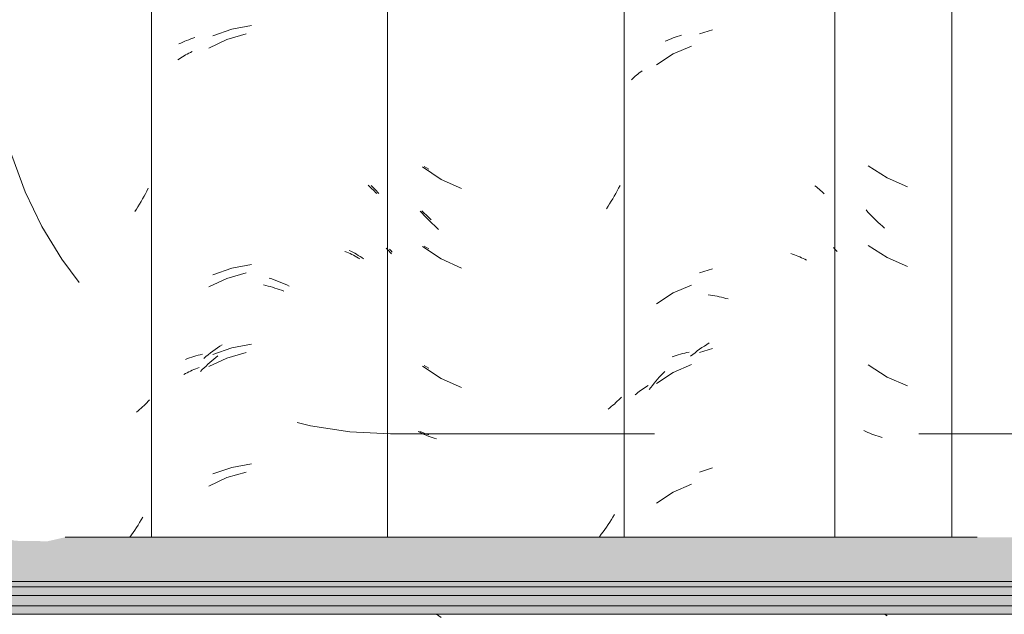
# Model space of a CAD drawing. Header units: metres. Extents: x -28.2 to 13.6, y -1.6 to 5.9.
# Tile 34 of 159: x -19.308 to -18.936, y 3.514 to 3.739. Entities that reach past the tile are written whole.
import ezdxf

# ---------------------------------------------------------------- set-up
doc = ezdxf.new("R2010")
doc.units = ezdxf.units.M
doc.linetypes.add('Traço', pattern=[0.00635, 0.003175, -0.003175])
for name, color, linetype, lineweight in [('A-ANNO-SYMB', 7, 'Continuous', 9), ('A-GLAZ-CWMG', 7, 'Continuous', 5), ('A-ROOF', 7, 'Continuous', 5)]:
    doc.layers.add(name, color=color, linetype=linetype, lineweight=lineweight)

# ---------------------------------------------------------------- blocks, each defined once
blk = doc.blocks.new('FP_106-D')
at = {"layer": 'A-GLAZ-CWMG', "color": 9, "true_color": 0xc0c0c0}
for p, q in [((-18.98714, 3.68373), (-18.98003, 3.67918)), ((-18.98003, 3.67918), (-18.97227, 3.67584)), ((-18.98726, 3.66624), (-18.988, 3.66705)), ((-18.98651, 3.66543), (-18.98726, 3.66624)), ((-18.98575, 3.66464), (-18.98651, 3.66543)), ((-18.98498, 3.66387), (-18.98575, 3.66464)), ((-18.9842, 3.66311), (-18.98498, 3.66387)), ((-18.98341, 3.66236), (-18.9842, 3.66311)), ((-18.98262, 3.66162), (-18.98341, 3.66236)), ((-18.98181, 3.66091), (-18.98262, 3.66162)), ((-18.98099, 3.6602), (-18.98181, 3.66091)), ((-18.99987, 3.65233), (-19.00032, 3.65286)), ((-18.9994, 3.6518), (-18.99987, 3.65233)), ((-18.98714, 3.65359), (-18.98003, 3.64904)), ((-18.99892, 3.65129), (-18.9994, 3.6518)), ((-18.98003, 3.64904), (-18.97227, 3.6457)), ((-18.98714, 3.60838), (-18.98003, 3.60382)), ((-18.98003, 3.60382), (-18.97227, 3.60048)), ((-18.98804, 3.58322), (-18.98877, 3.58358)), ((-18.9873, 3.58288), (-18.98804, 3.58322)), ((-18.98655, 3.58256), (-18.9873, 3.58288)), ((-18.98579, 3.58225), (-18.98655, 3.58256)), ((-18.98502, 3.58195), (-18.98579, 3.58225)), ((-18.98424, 3.58166), (-18.98502, 3.58195)), ((-18.98345, 3.58139), (-18.98424, 3.58166)), ((-18.98266, 3.58114), (-18.98345, 3.58139)), ((-18.98185, 3.5809), (-18.98266, 3.58114)), ((-18.981, 3.51402), (-18.98003, 3.5134))]:
    blk.add_line(p, q, dxfattribs=at)
blk = doc.blocks.new('FP_107-D')
at = {"layer": 'A-GLAZ-CWMG', "color": 9, "true_color": 0xc0c0c0}
for p, q in [((-19.05407, 3.72907), (-19.06099, 3.72607)), ((-19.06099, 3.72607), (-19.06727, 3.72192)), ((-19.07383, 3.71891), (-19.07329, 3.71932)), ((-19.07329, 3.71932), (-19.07273, 3.71972)), ((-19.07682, 3.71624), (-19.07636, 3.71671)), ((-19.07636, 3.71671), (-19.07588, 3.71717)), ((-19.07588, 3.71717), (-19.07539, 3.71762)), ((-19.07539, 3.71762), (-19.07488, 3.71806)), ((-19.07488, 3.71806), (-19.07437, 3.71849)), ((-19.07437, 3.71849), (-19.07383, 3.71891)), ((-19.00732, 3.67615), (-19.00678, 3.67574)), ((-19.00678, 3.67574), (-19.00624, 3.67532)), ((-19.00624, 3.67532), (-19.00572, 3.67489)), ((-19.00572, 3.67489), (-19.00522, 3.67446)), ((-19.00522, 3.67446), (-19.00472, 3.67401)), ((-19.00472, 3.67401), (-19.00424, 3.67355)), ((-19.00424, 3.67355), (-19.00378, 3.67309)), ((-19.01648, 3.65053), (-19.01578, 3.6503)), ((-19.01578, 3.6503), (-19.0151, 3.65007)), ((-19.0151, 3.65007), (-19.01442, 3.64982)), ((-19.01442, 3.64982), (-19.01375, 3.64955)), ((-19.01375, 3.64955), (-19.01309, 3.64927)), ((-19.01309, 3.64927), (-19.01244, 3.64899)), ((-19.01244, 3.64899), (-19.01181, 3.64868)), ((-19.01181, 3.64868), (-19.01118, 3.64837)), ((-19.01118, 3.64837), (-19.01056, 3.64804)), ((-19.05407, 3.63864), (-19.06099, 3.63564)), ((-19.06099, 3.63564), (-19.06727, 3.63149)), ((-19.0477, 3.63487), (-19.04687, 3.63477)), ((-19.04687, 3.63477), (-19.04604, 3.63465)), ((-19.04604, 3.63465), (-19.04521, 3.63451)), ((-19.04521, 3.63451), (-19.04437, 3.63436)), ((-19.04437, 3.63436), (-19.04354, 3.63419)), ((-19.04354, 3.63419), (-19.0427, 3.63401)), ((-19.0427, 3.63401), (-19.04186, 3.63381)), ((-19.04186, 3.63381), (-19.04102, 3.63359)), ((-19.04102, 3.63359), (-19.04018, 3.63336)), ((-19.05407, 3.6085), (-19.06099, 3.6055)), ((-19.06099, 3.6055), (-19.06727, 3.60135)), ((-19.0669, 3.60298), (-19.06624, 3.60372)), ((-19.06624, 3.60372), (-19.06556, 3.60446)), ((-19.06556, 3.60446), (-19.06488, 3.60518)), ((-19.06488, 3.60518), (-19.06418, 3.60588)), ((-19.07222, 3.5995), (-19.07165, 3.59987)), ((-19.07165, 3.59987), (-19.07106, 3.60023)), ((-19.07106, 3.60023), (-19.07047, 3.60057)), ((-19.07008, 3.59906), (-19.06946, 3.59987)), ((-19.06946, 3.59987), (-19.06884, 3.60067)), ((-19.06884, 3.60067), (-19.06821, 3.60145)), ((-19.06821, 3.60145), (-19.06756, 3.60222)), ((-19.06756, 3.60222), (-19.0669, 3.60298)), ((-19.07538, 3.59706), (-19.07489, 3.59749)), ((-19.07489, 3.59749), (-19.07438, 3.59791)), ((-19.07438, 3.59791), (-19.07386, 3.59832)), ((-19.07386, 3.59832), (-19.07332, 3.59872)), ((-19.07332, 3.59872), (-19.07278, 3.59911)), ((-19.07278, 3.59911), (-19.07222, 3.5995)), ((-19.05407, 3.56328), (-19.06099, 3.56028)), ((-19.06099, 3.56028), (-19.06727, 3.55614))]:
    blk.add_line(p, q, dxfattribs=at)
blk = doc.blocks.new('FP_108-D')
at = {"layer": 'A-GLAZ-CWMG', "color": 9, "true_color": 0xc0c0c0}
for p, q in [((-19.15521, 3.68348), (-19.15351, 3.68249)), ((-19.15524, 3.66588), (-19.1561, 3.66676)), ((-19.15437, 3.66502), (-19.15524, 3.66588)), ((-19.15349, 3.66417), (-19.15437, 3.66502)), ((-19.15259, 3.66334), (-19.15349, 3.66417)), ((-19.16913, 3.65204), (-19.16963, 3.65258)), ((-19.16863, 3.65152), (-19.16913, 3.65204)), ((-19.15521, 3.65334), (-19.15351, 3.65235)), ((-19.1681, 3.651), (-19.16863, 3.65152)), ((-19.16757, 3.65049), (-19.1681, 3.651)), ((-19.15521, 3.60812), (-19.15351, 3.60713)), ((-19.15605, 3.58289), (-19.15689, 3.58325)), ((-19.15518, 3.58255), (-19.15605, 3.58289)), ((-19.15431, 3.58223), (-19.15518, 3.58255)), ((-19.15343, 3.58192), (-19.15431, 3.58223))]:
    blk.add_line(p, q, dxfattribs=at)
blk = doc.blocks.new('FP_109-D')
at = {"layer": 'A-GLAZ-CWMG', "color": 9, "true_color": 0xc0c0c0}
for p, q in [((-19.22985, 3.73155), (-19.23672, 3.72832)), ((-19.22255, 3.73364), (-19.22985, 3.73155)), ((-19.24425, 3.72637), (-19.24362, 3.72668)), ((-19.24362, 3.72668), (-19.24297, 3.72698)), ((-19.24841, 3.72389), (-19.24785, 3.72427)), ((-19.24785, 3.72427), (-19.24728, 3.72465)), ((-19.24728, 3.72465), (-19.2467, 3.72502)), ((-19.2467, 3.72502), (-19.2461, 3.72537)), ((-19.2461, 3.72537), (-19.2455, 3.72572)), ((-19.2455, 3.72572), (-19.24488, 3.72605)), ((-19.24488, 3.72605), (-19.24425, 3.72637)), ((-19.17648, 3.6764), (-19.17597, 3.67597)), ((-19.17597, 3.67597), (-19.17548, 3.67554)), ((-19.17548, 3.67554), (-19.175, 3.67509)), ((-19.175, 3.67509), (-19.17453, 3.67463)), ((-19.17453, 3.67463), (-19.17407, 3.67417)), ((-19.17407, 3.67417), (-19.17363, 3.6737)), ((-19.17363, 3.6737), (-19.17319, 3.67322)), ((-19.1852, 3.65138), (-19.18453, 3.65111)), ((-19.18453, 3.65111), (-19.18387, 3.65082)), ((-19.18387, 3.65082), (-19.18322, 3.65052)), ((-19.18322, 3.65052), (-19.18259, 3.65021)), ((-19.18259, 3.65021), (-19.18196, 3.64989)), ((-19.18196, 3.64989), (-19.18134, 3.64956)), ((-19.18134, 3.64956), (-19.18073, 3.64922)), ((-19.18073, 3.64922), (-19.18014, 3.64886)), ((-19.18014, 3.64886), (-19.17955, 3.6485)), ((-19.22985, 3.64112), (-19.23672, 3.63789)), ((-19.22255, 3.64321), (-19.22985, 3.64112)), ((-19.21598, 3.63867), (-19.21514, 3.63847)), ((-19.21514, 3.63847), (-19.21429, 3.63825)), ((-19.21429, 3.63825), (-19.21345, 3.63802)), ((-19.21345, 3.63802), (-19.2126, 3.63777)), ((-19.2126, 3.63777), (-19.21175, 3.63751)), ((-19.21175, 3.63751), (-19.21091, 3.63724)), ((-19.21091, 3.63724), (-19.21007, 3.63695)), ((-19.21007, 3.63695), (-19.20922, 3.63664)), ((-19.20922, 3.63664), (-19.20838, 3.63632)), ((-19.22985, 3.61098), (-19.23672, 3.60775)), ((-19.23483, 3.6106), (-19.23407, 3.61122)), ((-19.23407, 3.61122), (-19.23331, 3.61182)), ((-19.22255, 3.61306), (-19.22985, 3.61098)), ((-19.2417, 3.60695), (-19.24103, 3.60722)), ((-19.24103, 3.60722), (-19.24034, 3.60747)), ((-19.23919, 3.60661), (-19.23849, 3.6073)), ((-19.23849, 3.6073), (-19.23777, 3.60799)), ((-19.23777, 3.60799), (-19.23705, 3.60866)), ((-19.23705, 3.60866), (-19.23631, 3.60932)), ((-19.23631, 3.60932), (-19.23558, 3.60997)), ((-19.23558, 3.60997), (-19.23483, 3.6106)), ((-19.24615, 3.60477), (-19.24555, 3.60512)), ((-19.24555, 3.60512), (-19.24493, 3.60545)), ((-19.24493, 3.60545), (-19.24431, 3.60577)), ((-19.24431, 3.60577), (-19.24367, 3.60609)), ((-19.24367, 3.60609), (-19.24302, 3.60639)), ((-19.24302, 3.60639), (-19.24237, 3.60667)), ((-19.24237, 3.60667), (-19.2417, 3.60695)), ((-19.23989, 3.6059), (-19.23919, 3.60661)), ((-19.22255, 3.56785), (-19.22985, 3.56577)), ((-19.22985, 3.56577), (-19.23672, 3.56253))]:
    blk.add_line(p, q, dxfattribs=at)
blk = doc.blocks.new('FP_110-D')
at = {"layer": 'A-GLAZ-CWMG', "color": 9, "true_color": 0xc0c0c0}
for p, q in [((-19.25969, 3.67525), (-19.2602, 3.67422)), ((-19.26181, 3.67121), (-19.26238, 3.67023)), ((-19.26126, 3.67221), (-19.26181, 3.67121)), ((-19.26072, 3.67321), (-19.26126, 3.67221)), ((-19.2602, 3.67422), (-19.26072, 3.67321)), ((-19.26416, 3.66734), (-19.26478, 3.6664)), ((-19.26355, 3.66829), (-19.26416, 3.66734)), ((-19.26296, 3.66926), (-19.26355, 3.66829)), ((-19.26238, 3.67023), (-19.26296, 3.66926)), ((-19.26178, 3.59253), (-19.26235, 3.59202)), ((-19.26123, 3.59305), (-19.26178, 3.59253)), ((-19.26069, 3.59357), (-19.26123, 3.59305)), ((-19.26017, 3.59411), (-19.26069, 3.59357)), ((-19.25966, 3.59465), (-19.26017, 3.59411)), ((-19.25917, 3.5952), (-19.25966, 3.59465)), ((-19.26352, 3.59104), (-19.26413, 3.59057)), ((-19.26293, 3.59153), (-19.26352, 3.59104)), ((-19.26235, 3.59202), (-19.26293, 3.59153)), ((-19.2635, 3.5478), (-19.26411, 3.54685)), ((-19.26291, 3.54877), (-19.2635, 3.5478)), ((-19.26233, 3.54974), (-19.26291, 3.54877)), ((-19.26176, 3.55072), (-19.26233, 3.54974)), ((-19.266, 3.54406), (-19.26663, 3.54319)), ((-19.26536, 3.54498), (-19.266, 3.54406)), ((-19.26473, 3.54591), (-19.26536, 3.54498)), ((-19.26411, 3.54685), (-19.26473, 3.54591))]:
    blk.add_line(p, q, dxfattribs=at)
blk = doc.blocks.new('Rectangular Mullion - Telha Fibrocimento - Ondulada-V99-D')
at = {"layer": 'A-GLAZ-CWMG'}
for p, q in [((-19.2584, 3.77825), (-19.2584, 3.54319)), ((-19.16913, 3.77825), (-19.16913, 3.54319)), ((-18.99981, 3.77825), (-18.99981, 3.54319)), ((-18.95557, 3.77825), (-18.95557, 3.54319))]:
    blk.add_line(p, q, dxfattribs=at)
for name in ['FP_109-D', 'FP_107-D', 'FP_106-D', 'FP_110-D', 'FP_108-D']:
    blk.add_blockref(name, (0, 0), dxfattribs=at)
blk = doc.blocks.new('FP_114-D')
at = {"layer": 'A-GLAZ-CWMG', "color": 9, "true_color": 0xc0c0c0}
for p, q in [((-19.04615, 3.73522), (-19.05101, 3.73364)), ((-19.06402, 3.73088), (-19.06329, 3.73121)), ((-19.06329, 3.73121), (-19.06254, 3.73154)), ((-19.06254, 3.73154), (-19.06178, 3.73184)), ((-19.06178, 3.73184), (-19.06101, 3.73214)), ((-19.06101, 3.73214), (-19.06023, 3.73242)), ((-19.06023, 3.73242), (-19.05944, 3.73268)), ((-19.05944, 3.73268), (-19.05864, 3.73293)), ((-19.05864, 3.73293), (-19.05783, 3.73316)), ((-19.04615, 3.64479), (-19.05101, 3.64321)), ((-19.04615, 3.61465), (-19.05101, 3.61307)), ((-19.05097, 3.61431), (-19.05008, 3.61493)), ((-19.05008, 3.61493), (-19.04919, 3.61554)), ((-19.04919, 3.61554), (-19.04829, 3.61613)), ((-19.04829, 3.61613), (-19.04738, 3.6167)), ((-19.06141, 3.61142), (-19.06064, 3.6117)), ((-19.06064, 3.6117), (-19.05985, 3.61198)), ((-19.05985, 3.61198), (-19.05906, 3.61223)), ((-19.05906, 3.61223), (-19.05825, 3.61247)), ((-19.05825, 3.61247), (-19.05744, 3.6127)), ((-19.05744, 3.6127), (-19.05661, 3.61291)), ((-19.05661, 3.61291), (-19.05578, 3.6131)), ((-19.05578, 3.6131), (-19.05494, 3.61328)), ((-19.05444, 3.61165), (-19.05359, 3.61234)), ((-19.05359, 3.61234), (-19.05272, 3.61301)), ((-19.05272, 3.61301), (-19.05185, 3.61367)), ((-19.05185, 3.61367), (-19.05097, 3.61431)), ((-19.04615, 3.56943), (-19.05101, 3.56785))]:
    blk.add_line(p, q, dxfattribs=at)
blk = doc.blocks.new('FP_115-D')
at = {"layer": 'A-GLAZ-CWMG', "color": 9, "true_color": 0xc0c0c0}
for p, q in [((-19.15584, 3.68331), (-19.14882, 3.67863)), ((-19.14882, 3.67863), (-19.14111, 3.67516)), ((-19.08215, 3.67428), (-19.0827, 3.67328)), ((-19.08162, 3.67528), (-19.08215, 3.67428)), ((-19.0811, 3.6763), (-19.08162, 3.67528)), ((-19.08384, 3.67131), (-19.08443, 3.67035)), ((-19.08326, 3.67229), (-19.08384, 3.67131)), ((-19.0827, 3.67328), (-19.08326, 3.67229)), ((-19.08565, 3.66845), (-19.08628, 3.66752)), ((-19.08503, 3.66939), (-19.08565, 3.66845)), ((-19.08443, 3.67035), (-19.08503, 3.66939)), ((-19.15596, 3.66582), (-19.15669, 3.66665)), ((-19.15522, 3.665), (-19.15596, 3.66582)), ((-19.15447, 3.6642), (-19.15522, 3.665)), ((-19.15372, 3.66341), (-19.15447, 3.6642)), ((-19.15295, 3.66263), (-19.15372, 3.66341)), ((-19.15217, 3.66187), (-19.15295, 3.66263)), ((-19.15138, 3.66112), (-19.15217, 3.66187)), ((-19.15058, 3.66039), (-19.15138, 3.66112)), ((-19.14977, 3.65967), (-19.15058, 3.66039)), ((-19.16783, 3.65168), (-19.1683, 3.65225)), ((-19.15584, 3.65317), (-19.14882, 3.64849)), ((-19.16734, 3.65112), (-19.16783, 3.65168)), ((-19.14882, 3.64849), (-19.14111, 3.64502)), ((-19.15584, 3.60795), (-19.14882, 3.60327)), ((-19.14882, 3.60327), (-19.14111, 3.59981)), ((-19.08057, 3.59625), (-19.08108, 3.5957)), ((-19.0844, 3.59262), (-19.085, 3.59214)), ((-19.08381, 3.59311), (-19.0844, 3.59262)), ((-19.08324, 3.59361), (-19.08381, 3.59311)), ((-19.08267, 3.59412), (-19.08324, 3.59361)), ((-19.08213, 3.59464), (-19.08267, 3.59412)), ((-19.08159, 3.59517), (-19.08213, 3.59464)), ((-19.08108, 3.5957), (-19.08159, 3.59517)), ((-19.085, 3.59214), (-19.08562, 3.59168)), ((-19.15673, 3.58282), (-19.15744, 3.58319)), ((-19.156, 3.58247), (-19.15673, 3.58282)), ((-19.15526, 3.58213), (-19.156, 3.58247)), ((-19.15451, 3.5818), (-19.15526, 3.58213)), ((-19.15375, 3.58149), (-19.15451, 3.5818)), ((-19.15298, 3.58119), (-19.15375, 3.58149)), ((-19.1522, 3.5809), (-19.15298, 3.58119)), ((-19.15142, 3.58063), (-19.1522, 3.5809)), ((-19.15062, 3.58038), (-19.15142, 3.58063)), ((-19.08322, 3.5518), (-19.08379, 3.55082)), ((-19.08559, 3.54796), (-19.08622, 3.54702)), ((-19.08498, 3.5489), (-19.08559, 3.54796)), ((-19.08438, 3.54986), (-19.08498, 3.5489)), ((-19.08379, 3.55082), (-19.08438, 3.54986)), ((-19.08818, 3.54429), (-19.08886, 3.5434)), ((-19.08752, 3.54519), (-19.08818, 3.54429)), ((-19.08686, 3.5461), (-19.08752, 3.54519)), ((-19.08622, 3.54702), (-19.08686, 3.5461)), ((-19.15058, 3.51402), (-19.14882, 3.51285))]:
    blk.add_line(p, q, dxfattribs=at)
blk = doc.blocks.new('FP_116-D')
at = {"layer": 'A-GLAZ-CWMG', "color": 9, "true_color": 0xc0c0c0}
for p, q in [((-19.22804, 3.73543), (-19.23525, 3.73292)), ((-19.22053, 3.7368), (-19.22804, 3.73543)), ((-19.24806, 3.72986), (-19.24735, 3.73022)), ((-19.24735, 3.73022), (-19.24661, 3.73056)), ((-19.24661, 3.73056), (-19.24587, 3.73088)), ((-19.24587, 3.73088), (-19.24512, 3.73119)), ((-19.24512, 3.73119), (-19.24435, 3.73149)), ((-19.24435, 3.73149), (-19.24357, 3.73177)), ((-19.24357, 3.73177), (-19.24278, 3.73204)), ((-19.24278, 3.73204), (-19.24199, 3.73229)), ((-19.1753, 3.67632), (-19.17478, 3.67583)), ((-19.17478, 3.67583), (-19.17427, 3.67533)), ((-19.17427, 3.67533), (-19.17377, 3.67481)), ((-19.17377, 3.67481), (-19.17329, 3.67429)), ((-19.17329, 3.67429), (-19.17283, 3.67376)), ((-19.17283, 3.67376), (-19.17238, 3.67322)), ((-19.18364, 3.65175), (-19.18292, 3.6514)), ((-19.18292, 3.6514), (-19.18221, 3.65103)), ((-19.18221, 3.65103), (-19.18151, 3.65065)), ((-19.18151, 3.65065), (-19.18083, 3.65026)), ((-19.18083, 3.65026), (-19.18016, 3.64986)), ((-19.18016, 3.64986), (-19.1795, 3.64944)), ((-19.1795, 3.64944), (-19.17886, 3.64901)), ((-19.17886, 3.64901), (-19.17823, 3.64857)), ((-19.22804, 3.645), (-19.23525, 3.64249)), ((-19.22053, 3.64637), (-19.22804, 3.645)), ((-19.21388, 3.64124), (-19.21293, 3.64093)), ((-19.21293, 3.64093), (-19.21197, 3.6406)), ((-19.21197, 3.6406), (-19.21102, 3.64026)), ((-19.21102, 3.64026), (-19.21007, 3.63989)), ((-19.21007, 3.63989), (-19.20912, 3.63951)), ((-19.20912, 3.63951), (-19.20817, 3.63911)), ((-19.20817, 3.63911), (-19.20723, 3.63869)), ((-19.20723, 3.63869), (-19.20629, 3.63826)), ((-19.22804, 3.61485), (-19.23525, 3.61234)), ((-19.23433, 3.61423), (-19.23345, 3.61485)), ((-19.23345, 3.61485), (-19.23255, 3.61546)), ((-19.23255, 3.61546), (-19.23165, 3.61605)), ((-19.22053, 3.61623), (-19.22804, 3.61485)), ((-19.24475, 3.61077), (-19.24398, 3.61106)), ((-19.24398, 3.61106), (-19.24319, 3.61133)), ((-19.24319, 3.61133), (-19.2424, 3.61159)), ((-19.2424, 3.61159), (-19.2416, 3.61183)), ((-19.2416, 3.61183), (-19.24079, 3.61206)), ((-19.24079, 3.61206), (-19.23996, 3.61227)), ((-19.23996, 3.61227), (-19.23913, 3.61247)), ((-19.23865, 3.61085), (-19.2378, 3.61156)), ((-19.2378, 3.61156), (-19.23694, 3.61225)), ((-19.23694, 3.61225), (-19.23608, 3.61292)), ((-19.23608, 3.61292), (-19.23521, 3.61358)), ((-19.23521, 3.61358), (-19.23433, 3.61423)), ((-19.24551, 3.61046), (-19.24475, 3.61077)), ((-19.22053, 3.57101), (-19.22804, 3.56964)), ((-19.22804, 3.56964), (-19.23525, 3.56713))]:
    blk.add_line(p, q, dxfattribs=at)
blk = doc.blocks.new('Rectangular Mullion - Telha Fibrocimento - Ondulada-V113-D')
at = {"layer": 'A-GLAZ-CWMG'}
blk.add_line((-19.07957, 3.77825), (-19.07957, 3.54319), dxfattribs=at)
for name in ['FP_114-D', 'FP_116-D', 'FP_115-D']:
    blk.add_blockref(name, (0, 0), dxfattribs=at)
blk = doc.blocks.new('LONGARINA_STEEL_FRAME1 - LONGARINA_STEEL_FRAME-2562852-D')
at = {"layer": 'A-ROOF', "true_color": 0x9fa09c}
h = blk.add_hatch(color=253, dxfattribs=at)
h.paths.add_polyline_path([(-18.49283, 3.52638), (-18.44504, 3.52638), (-18.44504, 3.54319), (-18.73807, 3.54319), (-18.74476, 3.54166), (-18.75707, 3.54184), (-18.76224, 3.54319), (-19.29107, 3.54319), (-19.29776, 3.54166), (-19.31007, 3.54184), (-19.31524, 3.54319), (-19.69754, 3.54319), (-19.69754, 3.52638), (-18.56204, 3.52638)])
h.paths.add_polyline_path([(-20.96296, 3.52638), (-19.73254, 3.52638), (-19.73254, 3.54319), (-19.84407, 3.54319), (-19.85076, 3.54166), (-19.86307, 3.54184), (-19.86824, 3.54319), (-20.39707, 3.54319), (-20.40376, 3.54166), (-20.41607, 3.54184), (-20.42262, 3.54319), (-20.98504, 3.54319), (-20.98504, 3.52638)])
h = blk.add_hatch(color=253, dxfattribs=at)
h.paths.add_polyline_path([(-18.49283, 3.5244), (-18.44504, 3.5244), (-18.44504, 3.52638), (-19.69754, 3.52638), (-19.69754, 3.5244), (-18.56204, 3.5244)])
h.paths.add_polyline_path([(-20.96296, 3.5244), (-19.73254, 3.5244), (-19.73254, 3.52638), (-20.98504, 3.52638), (-20.98504, 3.5244)])
h = blk.add_hatch(color=253, dxfattribs=at)
h.paths.add_polyline_path([(-19.69754, 3.52114), (-18.44504, 3.52114), (-18.44504, 3.5244), (-19.69754, 3.5244), (-19.69754, 3.52247)])
h.paths.add_polyline_path([(-20.86804, 3.52114), (-19.73254, 3.52114), (-19.73254, 3.5244), (-20.98504, 3.5244), (-20.98504, 3.52114), (-20.96296, 3.52114)])
h = blk.add_hatch(color=253, dxfattribs=at)
h.paths.add_polyline_path([(-19.86724, 3.51728), (-19.73254, 3.51728), (-19.73254, 3.52114), (-20.98504, 3.52114), (-20.98504, 3.51728), (-19.88228, 3.51728)])
h.paths.add_polyline_path([(-18.44504, 3.51728), (-18.44504, 3.52114), (-19.69754, 3.52114), (-19.69754, 3.51728), (-18.49283, 3.51728)])
h = blk.add_hatch(color=253, dxfattribs=at)
h.paths.add_polyline_path([(-18.48735, 3.51402), (-18.44504, 3.51402), (-18.44504, 3.51728), (-19.69754, 3.51728), (-19.69754, 3.51402), (-18.49283, 3.51402)])
h.paths.add_polyline_path([(-20.97527, 3.51402), (-19.73254, 3.51402), (-19.73254, 3.51728), (-20.98504, 3.51728), (-20.98504, 3.51402), (-20.98336, 3.51402)])
at = {"layer": 'A-ROOF'}
for p, q in [((-18.94594, 3.54319), (-19.29107, 3.54319)), ((-18.44504, 3.52638), (-19.69754, 3.52638)), ((-18.44504, 3.5244), (-19.69754, 3.5244)), ((-18.44504, 3.52114), (-19.69754, 3.52114)), ((-18.44504, 3.51728), (-19.69754, 3.51728)), ((-18.44504, 3.51402), (-19.69754, 3.51402))]:
    blk.add_line(p, q, dxfattribs=at)

msp = doc.modelspace()

# ---------------------------------------------------------------- linework, layer by layer
at = {"layer": 'A-ANNO-SYMB', "linetype": 'Traço'}
msp.add_line((-19.16803, 3.58227), (-17.28053, 3.58227), dxfattribs=at)
msp.add_arc((-19.16803, 3.73227), 0.15, 180, 270, dxfattribs=at)

# ---------------------------------------------------------------- block references
at = {"layer": 'A-GLAZ-CWMG'}
for name in ['Rectangular Mullion - Telha Fibrocimento - Ondulada-V99-D', 'Rectangular Mullion - Telha Fibrocimento - Ondulada-V113-D']:
    msp.add_blockref(name, (0, 0), dxfattribs=at)
at = {"layer": 'A-ROOF'}
msp.add_blockref('LONGARINA_STEEL_FRAME1 - LONGARINA_STEEL_FRAME-2562852-D', (0, 0), dxfattribs=at)

doc.saveas('drawing.dxf')
